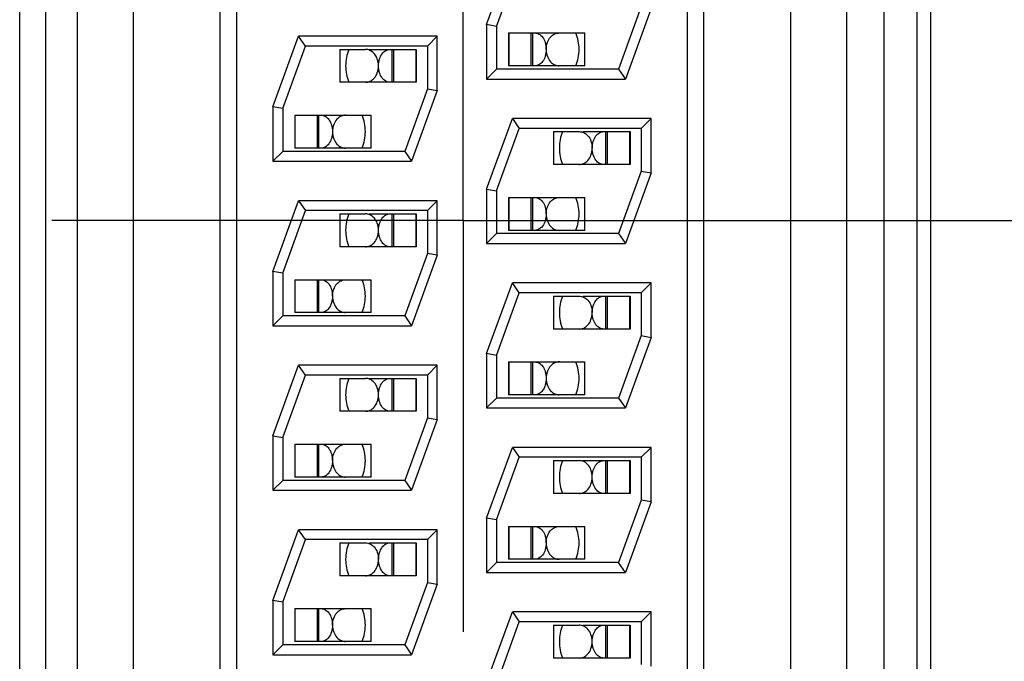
# Model space of a CAD drawing. Header units: inches. Extents: x 0 to 34, y 0 to 22.
# Tile 13 of 51: x 8.674 to 8.973, y 13.243 to 13.438. Entities that reach past the tile are written whole.
import ezdxf

# ---------------------------------------------------------------- set-up
doc = ezdxf.new("R2010")
doc.units = ezdxf.units.IN
doc.header["$LTSCALE"] = 1.87
doc.header["$MEASUREMENT"] = 0
doc.linetypes.add('CENTER', pattern=[0.6, 0.375, -0.075, 0.075, -0.075])
doc.layers.get('0').update_dxf_attribs({"linetype": 'CONTINUOUS'})
doc.layers.add('02___PRT_ALL_AXES', color=7, linetype='CONTINUOUS')

msp = doc.modelspace()

# ---------------------------------------------------------------- linework, layer by layer
at = {"color": 7, "linetype": 'CONTINUOUS'}
for p, q in [((8.8815846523, 13.6350436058), (8.8815846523, 13.1180436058)), ((8.9080846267, 13.1180436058), (8.9080846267, 13.6350436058)), ((8.9250844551, 13.1180436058), (8.9250844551, 13.6350436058)), ((8.8765846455, 13.6315436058), (8.8765846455, 13.1215436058)), ((8.9363803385, 13.6331510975), (8.9363803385, 13.1209463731)), ((8.9463803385, 13.6331510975), (8.9463803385, 13.1209463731)), ((8.6815529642, 13.152663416), (8.6815529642, 13.6014340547)), ((8.6910844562, 13.6034034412), (8.6910844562, 13.1496837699)), ((8.7080846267, 13.6034034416), (8.7080846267, 13.1496837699)), ((8.7345846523, 13.1496837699), (8.7345846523, 13.6034034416)), ((8.7395846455, 13.1508099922), (8.7395846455, 13.6022772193)), ((8.8155846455, 13.4365725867), (8.8233994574, 13.4580436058)), ((8.8185846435, 13.4360436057), (8.825500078, 13.455043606)), ((8.8625846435, 13.4420436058), (8.855669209, 13.4230436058)), ((8.8655846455, 13.4415146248), (8.8577698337, 13.4200436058)), ((8.8155846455, 13.4365725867), (8.8155846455, 13.4200436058)), ((8.8185846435, 13.4360436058), (8.8155846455, 13.4365725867)), ((8.8185846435, 13.4360436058), (8.8185846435, 13.4230436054)), ((8.8221976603, 13.4340436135), (8.8221976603, 13.4240436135)), ((8.8221976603, 13.4340436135), (8.8454568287, 13.4340436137)), ((8.8223929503, 13.4240436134), (8.8223929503, 13.4340436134)), ((8.8291564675, 13.4240436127), (8.8291564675, 13.4340436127)), ((8.829594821, 13.4240436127), (8.829594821, 13.4340436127)), ((8.8454568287, 13.4240436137), (8.8454568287, 13.4340436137)), ((8.7505846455, 13.4115725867), (8.7583994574, 13.4330436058)), ((8.8005846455, 13.4330436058), (8.7583994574, 13.4330436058)), ((8.7605000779, 13.4300436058), (8.7583994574, 13.4330436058)), ((8.8005846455, 13.4330436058), (8.7975846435, 13.4300436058)), ((8.8005846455, 13.4165146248), (8.8005846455, 13.4330436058)), ((8.7535846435, 13.4110436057), (8.760500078, 13.430043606)), ((8.7975846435, 13.4300436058), (8.7605000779, 13.4300436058)), ((8.7709384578, 13.4290436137), (8.7709384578, 13.4190436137)), ((8.7709384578, 13.4290436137), (8.7787056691, 13.4290436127)), ((8.7798580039, 13.4290436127), (8.7941976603, 13.4290436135)), ((8.7868006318, 13.4190436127), (8.7868006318, 13.4290436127)), ((8.7872389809, 13.4290436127), (8.7872389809, 13.4190436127)), ((8.794002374, 13.4290436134), (8.794002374, 13.4190436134)), ((8.7941976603, 13.4290436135), (8.7941976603, 13.4190436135)), ((8.7975846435, 13.4300436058), (8.7975846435, 13.4170436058)), ((8.8155846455, 13.4200436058), (8.8185846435, 13.4230436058)), ((8.855669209, 13.4230436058), (8.8185846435, 13.4230436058)), ((8.8454568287, 13.4240436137), (8.8221976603, 13.4240436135)), ((8.855669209, 13.4230436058), (8.8577698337, 13.4200436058)), ((8.7941976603, 13.4190436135), (8.7709384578, 13.4190436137)), ((8.8155846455, 13.4200436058), (8.8577698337, 13.4200436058)), ((8.7975846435, 13.4170436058), (8.790669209, 13.3980436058)), ((8.8005846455, 13.4165146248), (8.7927698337, 13.3950436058)), ((8.7975846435, 13.4170436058), (8.8005846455, 13.4165146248)), ((8.7505846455, 13.4115725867), (8.7505846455, 13.3950436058)), ((8.7535846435, 13.4110436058), (8.7505846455, 13.4115725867)), ((8.7535846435, 13.4110436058), (8.7535846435, 13.3980436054)), ((8.7571976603, 13.4090436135), (8.7804568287, 13.4090436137)), ((8.7571976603, 13.4090436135), (8.7571976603, 13.3990436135)), ((8.7573929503, 13.3990436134), (8.7573929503, 13.4090436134)), ((8.7641564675, 13.3990436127), (8.7641564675, 13.4090436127)), ((8.764594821, 13.3990436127), (8.764594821, 13.4090436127)), ((8.7804568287, 13.3990436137), (8.7804568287, 13.4090436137)), ((8.8155846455, 13.3865725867), (8.8233994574, 13.4080436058)), ((8.8655846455, 13.4080436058), (8.8233994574, 13.4080436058)), ((8.8233994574, 13.4080436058), (8.8255000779, 13.4050436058)), ((8.8655846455, 13.4080436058), (8.8625846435, 13.4050436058)), ((8.8655846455, 13.3915146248), (8.8655846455, 13.4080436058)), ((8.8185846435, 13.3860436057), (8.825500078, 13.405043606)), ((8.8625846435, 13.4050436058), (8.8255000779, 13.4050436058)), ((8.8359384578, 13.4040436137), (8.8359384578, 13.3940436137)), ((8.8359384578, 13.4040436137), (8.8437056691, 13.4040436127)), ((8.8448580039, 13.4040436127), (8.8591976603, 13.4040436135)), ((8.8518006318, 13.3940436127), (8.8518006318, 13.4040436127)), ((8.8522389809, 13.4040436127), (8.8522389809, 13.3940436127)), ((8.859002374, 13.4040436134), (8.859002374, 13.3940436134)), ((8.8591976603, 13.4040436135), (8.8591976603, 13.3940436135)), ((8.8625846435, 13.4050436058), (8.8625846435, 13.3920436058)), ((8.7505846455, 13.3950436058), (8.7535846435, 13.3980436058)), ((8.790669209, 13.3980436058), (8.7535846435, 13.3980436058)), ((8.7804568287, 13.3990436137), (8.7571976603, 13.3990436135)), ((8.790669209, 13.3980436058), (8.7927698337, 13.3950436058)), ((8.7505846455, 13.3950436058), (8.7927698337, 13.3950436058)), ((8.8591976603, 13.3940436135), (8.8359384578, 13.3940436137)), ((8.8625846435, 13.3920436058), (8.855669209, 13.3730436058)), ((8.8625846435, 13.3920436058), (8.8655846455, 13.3915146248)), ((8.8655846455, 13.3915146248), (8.8577698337, 13.3700436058)), ((8.8155846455, 13.3865725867), (8.8155846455, 13.3700436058)), ((8.8155846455, 13.3865725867), (8.8185846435, 13.3860436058)), ((8.8185846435, 13.3860436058), (8.8185846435, 13.3730436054)), ((8.7505846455, 13.3615725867), (8.7583994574, 13.3830436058)), ((8.8005846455, 13.3830436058), (8.7583994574, 13.3830436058)), ((8.7583994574, 13.3830436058), (8.7605000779, 13.3800436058)), ((8.8005846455, 13.3830436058), (8.7975846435, 13.3800436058)), ((8.8005846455, 13.3665146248), (8.8005846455, 13.3830436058)), ((8.8221976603, 13.3840436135), (8.8454568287, 13.3840436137)), ((8.8221976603, 13.3840436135), (8.8221976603, 13.3740436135)), ((8.8223929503, 13.3740436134), (8.8223929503, 13.3840436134)), ((8.8291564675, 13.3740436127), (8.8291564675, 13.3840436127)), ((8.829594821, 13.3740436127), (8.829594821, 13.3840436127)), ((8.8454568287, 13.3740436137), (8.8454568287, 13.3840436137)), ((8.7535846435, 13.3610436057), (8.760500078, 13.380043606)), ((8.7975846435, 13.3800436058), (8.7605000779, 13.3800436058)), ((8.7975846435, 13.3800436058), (8.7975846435, 13.3670436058)), ((8.7709384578, 13.3790436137), (8.7709384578, 13.3690436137)), ((8.7709384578, 13.3790436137), (8.7787056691, 13.3790436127)), ((8.7798580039, 13.3790436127), (8.7941976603, 13.3790436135)), ((8.7868006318, 13.3690436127), (8.7868006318, 13.3790436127)), ((8.7872389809, 13.3790436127), (8.7872389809, 13.3690436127)), ((8.794002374, 13.3790436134), (8.794002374, 13.3690436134)), ((8.7941976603, 13.3790436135), (8.7941976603, 13.3690436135)), ((8.8454568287, 13.3740436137), (8.8221976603, 13.3740436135)), ((8.8155846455, 13.3700436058), (8.8185846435, 13.3730436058)), ((8.855669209, 13.3730436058), (8.8185846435, 13.3730436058)), ((8.855669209, 13.3730436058), (8.8577698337, 13.3700436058)), ((8.7941976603, 13.3690436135), (8.7709384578, 13.3690436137)), ((8.8155846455, 13.3700436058), (8.8577698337, 13.3700436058)), ((8.7975846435, 13.3670436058), (8.790669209, 13.3480436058)), ((8.8005846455, 13.3665146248), (8.7927698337, 13.3450436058)), ((8.8005846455, 13.3665146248), (8.7975846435, 13.3670436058)), ((8.7505846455, 13.3615725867), (8.7505846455, 13.3450436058)), ((8.7535846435, 13.3610436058), (8.7505846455, 13.3615725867)), ((8.7535846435, 13.3610436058), (8.7535846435, 13.3480436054)), ((8.7571976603, 13.3590436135), (8.7571976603, 13.3490436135)), ((8.7571976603, 13.3590436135), (8.7804568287, 13.3590436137)), ((8.7573929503, 13.3490436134), (8.7573929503, 13.3590436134)), ((8.7641564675, 13.3490436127), (8.7641564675, 13.3590436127)), ((8.764594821, 13.3490436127), (8.764594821, 13.3590436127)), ((8.7804568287, 13.3490436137), (8.7804568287, 13.3590436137)), ((8.8155846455, 13.3365725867), (8.8233994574, 13.3580436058)), ((8.8655846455, 13.3580436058), (8.8233994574, 13.3580436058)), ((8.8255000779, 13.3550436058), (8.8233994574, 13.3580436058)), ((8.8655846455, 13.3580436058), (8.8625846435, 13.3550436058)), ((8.8655846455, 13.3415146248), (8.8655846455, 13.3580436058)), ((8.8185846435, 13.3360436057), (8.825500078, 13.355043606)), ((8.8625846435, 13.3550436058), (8.8255000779, 13.3550436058)), ((8.8359384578, 13.3540436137), (8.8359384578, 13.3440436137)), ((8.8359384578, 13.3540436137), (8.8437056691, 13.3540436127)), ((8.8448580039, 13.3540436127), (8.8591976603, 13.3540436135)), ((8.8518006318, 13.3440436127), (8.8518006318, 13.3540436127)), ((8.8522389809, 13.3540436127), (8.8522389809, 13.3440436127)), ((8.859002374, 13.3540436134), (8.859002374, 13.3440436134)), ((8.8591976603, 13.3540436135), (8.8591976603, 13.3440436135)), ((8.8625846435, 13.3550436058), (8.8625846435, 13.3420436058)), ((8.7505846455, 13.3450436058), (8.7535846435, 13.3480436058)), ((8.790669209, 13.3480436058), (8.7535846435, 13.3480436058)), ((8.7804568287, 13.3490436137), (8.7571976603, 13.3490436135)), ((8.790669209, 13.3480436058), (8.7927698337, 13.3450436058)), ((8.7505846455, 13.3450436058), (8.7927698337, 13.3450436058)), ((8.8591976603, 13.3440436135), (8.8359384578, 13.3440436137)), ((8.8625846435, 13.3420436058), (8.855669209, 13.3230436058)), ((8.8655846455, 13.3415146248), (8.8577698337, 13.3200436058)), ((8.8625846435, 13.3420436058), (8.8655846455, 13.3415146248)), ((8.8155846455, 13.3365725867), (8.8155846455, 13.3200436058)), ((8.8185846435, 13.3360436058), (8.8155846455, 13.3365725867)), ((8.8185846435, 13.3360436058), (8.8185846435, 13.3230436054)), ((8.7505846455, 13.3115725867), (8.7583994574, 13.3330436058)), ((8.8005846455, 13.3330436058), (8.7583994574, 13.3330436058)), ((8.7605000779, 13.3300436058), (8.7583994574, 13.3330436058)), ((8.8005846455, 13.3330436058), (8.7975846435, 13.3300436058)), ((8.8005846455, 13.3165146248), (8.8005846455, 13.3330436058)), ((8.8221976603, 13.3340436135), (8.8221976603, 13.3240436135)), ((8.8221976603, 13.3340436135), (8.8454568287, 13.3340436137)), ((8.8223929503, 13.3240436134), (8.8223929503, 13.3340436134)), ((8.8291564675, 13.3240436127), (8.8291564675, 13.3340436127)), ((8.829594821, 13.3240436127), (8.829594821, 13.3340436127)), ((8.8454568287, 13.3240436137), (8.8454568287, 13.3340436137)), ((8.7535846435, 13.3110436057), (8.760500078, 13.330043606)), ((8.7975846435, 13.3300436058), (8.7605000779, 13.3300436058)), ((8.7709384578, 13.3290436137), (8.7709384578, 13.3190436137)), ((8.7709384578, 13.3290436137), (8.7787056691, 13.3290436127)), ((8.7798580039, 13.3290436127), (8.7941976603, 13.3290436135)), ((8.7868006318, 13.3190436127), (8.7868006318, 13.3290436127)), ((8.7872389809, 13.3290436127), (8.7872389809, 13.3190436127)), ((8.794002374, 13.3290436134), (8.794002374, 13.3190436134)), ((8.7941976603, 13.3290436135), (8.7941976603, 13.3190436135)), ((8.7975846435, 13.3300436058), (8.7975846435, 13.3170436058)), ((8.8155846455, 13.3200436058), (8.8185846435, 13.3230436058)), ((8.855669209, 13.3230436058), (8.8185846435, 13.3230436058)), ((8.8454568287, 13.3240436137), (8.8221976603, 13.3240436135)), ((8.855669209, 13.3230436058), (8.8577698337, 13.3200436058)), ((8.8155846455, 13.3200436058), (8.8577698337, 13.3200436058)), ((8.7941976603, 13.3190436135), (8.7709384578, 13.3190436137)), ((8.7975846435, 13.3170436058), (8.790669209, 13.2980436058)), ((8.7975846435, 13.3170436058), (8.8005846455, 13.3165146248)), ((8.8005846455, 13.3165146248), (8.7927698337, 13.2950436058)), ((8.7505846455, 13.3115725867), (8.7505846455, 13.2950436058)), ((8.7505846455, 13.3115725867), (8.7535846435, 13.3110436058)), ((8.7535846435, 13.3110436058), (8.7535846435, 13.2980436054)), ((8.7571976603, 13.3090436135), (8.7571976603, 13.2990436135)), ((8.7571976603, 13.3090436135), (8.7804568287, 13.3090436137)), ((8.7573929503, 13.2990436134), (8.7573929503, 13.3090436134)), ((8.7641564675, 13.2990436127), (8.7641564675, 13.3090436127)), ((8.764594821, 13.2990436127), (8.764594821, 13.3090436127)), ((8.7804568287, 13.2990436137), (8.7804568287, 13.3090436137)), ((8.8155846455, 13.2865725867), (8.8233994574, 13.3080436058)), ((8.8655846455, 13.3080436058), (8.8233994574, 13.3080436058)), ((8.8233994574, 13.3080436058), (8.8255000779, 13.3050436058)), ((8.8655846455, 13.3080436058), (8.8625846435, 13.3050436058)), ((8.8655846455, 13.2915146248), (8.8655846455, 13.3080436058)), ((8.8185846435, 13.2860436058), (8.8255000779, 13.3050436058)), ((8.8625846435, 13.3050436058), (8.8255000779, 13.3050436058)), ((8.8625846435, 13.3050436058), (8.8625846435, 13.2920436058)), ((8.8359384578, 13.3040436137), (8.8359384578, 13.2940436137)), ((8.8359384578, 13.3040436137), (8.8437056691, 13.3040436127)), ((8.8448580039, 13.3040436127), (8.8591976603, 13.3040436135)), ((8.8518006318, 13.2940436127), (8.8518006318, 13.3040436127)), ((8.8522389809, 13.3040436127), (8.8522389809, 13.2940436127)), ((8.859002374, 13.3040436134), (8.859002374, 13.2940436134)), ((8.8591976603, 13.3040436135), (8.8591976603, 13.2940436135)), ((8.7804568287, 13.2990436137), (8.7571976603, 13.2990436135)), ((8.7505846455, 13.2950436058), (8.7535846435, 13.2980436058)), ((8.790669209, 13.2980436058), (8.7535846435, 13.2980436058)), ((8.790669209, 13.2980436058), (8.7927698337, 13.2950436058)), ((8.7505846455, 13.2950436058), (8.7927698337, 13.2950436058)), ((8.8591976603, 13.2940436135), (8.8359384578, 13.2940436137)), ((8.8625846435, 13.2920436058), (8.855669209, 13.2730436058)), ((8.8655846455, 13.2915146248), (8.8577698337, 13.2700436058)), ((8.8655846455, 13.2915146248), (8.8625846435, 13.2920436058)), ((8.8155846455, 13.2865725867), (8.8155846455, 13.2700436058)), ((8.8185846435, 13.2860436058), (8.8155846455, 13.2865725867)), ((8.8185846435, 13.2860436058), (8.8185846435, 13.2730436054)), ((8.8221976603, 13.2840436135), (8.8454568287, 13.2840436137)), ((8.8221976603, 13.2840436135), (8.8221976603, 13.2740436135)), ((8.8223929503, 13.2740436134), (8.8223929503, 13.2840436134)), ((8.8291564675, 13.2740436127), (8.8291564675, 13.2840436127)), ((8.829594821, 13.2740436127), (8.829594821, 13.2840436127)), ((8.8454568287, 13.2740436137), (8.8454568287, 13.2840436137)), ((8.7505846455, 13.2615725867), (8.7583994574, 13.2830436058)), ((8.8005846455, 13.2830436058), (8.7583994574, 13.2830436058)), ((8.7605000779, 13.2800436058), (8.7583994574, 13.2830436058)), ((8.8005846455, 13.2830436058), (8.7975846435, 13.2800436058)), ((8.8005846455, 13.2665146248), (8.8005846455, 13.2830436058)), ((8.7535846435, 13.2610436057), (8.760500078, 13.280043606)), ((8.7975846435, 13.2800436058), (8.7605000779, 13.2800436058)), ((8.7709384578, 13.2790436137), (8.7709384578, 13.2690436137)), ((8.7709384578, 13.2790436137), (8.7787056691, 13.2790436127)), ((8.7798580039, 13.2790436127), (8.7941976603, 13.2790436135)), ((8.7868006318, 13.2690436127), (8.7868006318, 13.2790436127)), ((8.7872389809, 13.2790436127), (8.7872389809, 13.2690436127)), ((8.794002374, 13.2790436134), (8.794002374, 13.2690436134)), ((8.7941976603, 13.2790436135), (8.7941976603, 13.2690436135)), ((8.7975846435, 13.2800436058), (8.7975846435, 13.2670436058)), ((8.8155846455, 13.2700436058), (8.8185846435, 13.2730436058)), ((8.855669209, 13.2730436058), (8.8185846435, 13.2730436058)), ((8.8454568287, 13.2740436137), (8.8221976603, 13.2740436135)), ((8.8577698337, 13.2700436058), (8.855669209, 13.2730436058)), ((8.7941976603, 13.2690436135), (8.7709384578, 13.2690436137)), ((8.8155846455, 13.2700436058), (8.8577698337, 13.2700436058)), ((8.7975846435, 13.2670436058), (8.790669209, 13.2480436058)), ((8.8005846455, 13.2665146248), (8.7927698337, 13.2450436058)), ((8.7975846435, 13.2670436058), (8.8005846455, 13.2665146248)), ((8.7505846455, 13.2615725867), (8.7505846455, 13.2450436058)), ((8.7535846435, 13.2610436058), (8.7505846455, 13.2615725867)), ((8.7535846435, 13.2610436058), (8.7535846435, 13.2480436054)), ((8.7571976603, 13.2590436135), (8.7804568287, 13.2590436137)), ((8.7571976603, 13.2590436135), (8.7571976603, 13.2490436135)), ((8.7573929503, 13.2490436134), (8.7573929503, 13.2590436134)), ((8.7641564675, 13.2490436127), (8.7641564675, 13.2590436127)), ((8.764594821, 13.2490436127), (8.764594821, 13.2590436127)), ((8.7804568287, 13.2490436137), (8.7804568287, 13.2590436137)), ((8.8155846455, 13.2365725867), (8.8233994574, 13.2580436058)), ((8.8655846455, 13.2580436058), (8.8233994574, 13.2580436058)), ((8.8233994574, 13.2580436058), (8.8255000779, 13.2550436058)), ((8.8655846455, 13.2580436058), (8.8625846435, 13.2550436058)), ((8.8655846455, 13.2415146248), (8.8655846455, 13.2580436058)), ((8.8185846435, 13.2360436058), (8.8255000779, 13.2550436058)), ((8.8625846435, 13.2550436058), (8.8255000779, 13.2550436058)), ((8.8359384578, 13.2540436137), (8.8359384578, 13.2440436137)), ((8.8359384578, 13.2540436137), (8.8437056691, 13.2540436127)), ((8.8448580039, 13.2540436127), (8.8591976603, 13.2540436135)), ((8.8518006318, 13.2440436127), (8.8518006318, 13.2540436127)), ((8.8522389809, 13.2540436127), (8.8522389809, 13.2440436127)), ((8.859002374, 13.2540436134), (8.859002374, 13.2440436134)), ((8.8591976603, 13.2540436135), (8.8591976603, 13.2440436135)), ((8.8625846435, 13.2550436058), (8.8625846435, 13.2420436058)), ((8.7505846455, 13.2450436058), (8.7535846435, 13.2480436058)), ((8.790669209, 13.2480436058), (8.7535846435, 13.2480436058)), ((8.7804568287, 13.2490436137), (8.7571976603, 13.2490436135)), ((8.790669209, 13.2480436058), (8.7927698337, 13.2450436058)), ((8.7505846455, 13.2450436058), (8.7927698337, 13.2450436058)), ((8.8591976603, 13.2440436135), (8.8359384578, 13.2440436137))]:
    msp.add_line(p, q, dxfattribs=at)
for centre, start, end in [((8.8306977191, 13.4290440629), 0.0283515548, 22.6177883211), ((8.7856977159, 13.4240431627), 157.3780583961, 179.97081551), ((8.8306977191, 13.4290440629), 337.3780583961, 359.9708453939), ((8.7856977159, 13.4240431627), 180.0283448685, 202.6177883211), ((8.7656977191, 13.4040440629), 0.028351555, 22.6177883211), ((8.7656977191, 13.4040440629), 337.3780583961, 359.9708453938), ((8.8506977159, 13.3990431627), 157.3780583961, 179.97081551), ((8.8506977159, 13.3990431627), 180.0283448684, 202.6177883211), ((8.8306977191, 13.3790440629), 0.0283515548, 22.6177883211), ((8.7856977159, 13.3740431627), 157.3780583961, 179.97081551), ((8.8306977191, 13.3790440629), 337.3780583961, 359.9708453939), ((8.7856977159, 13.3740431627), 180.0283448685, 202.6177883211), ((8.7656977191, 13.3540440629), 0.028351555, 22.6177883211), ((8.7656977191, 13.3540440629), 337.3780583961, 359.9708453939), ((8.8506977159, 13.3490431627), 157.3780583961, 179.97081551), ((8.8506977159, 13.3490431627), 180.0283448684, 202.6177883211), ((8.8306977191, 13.3290440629), 0.0283515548, 22.6177883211), ((8.7856977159, 13.3240431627), 157.3780583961, 179.97081551), ((8.8306977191, 13.3290440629), 337.3780583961, 359.9708453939), ((8.7856977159, 13.3240431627), 180.0283448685, 202.6177883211), ((8.7656977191, 13.3040440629), 0.028351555, 22.6177883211), ((8.7656977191, 13.3040440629), 337.3780583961, 359.9708453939), ((8.8506977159, 13.2990431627), 157.3780583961, 179.9708155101), ((8.8506977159, 13.2990431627), 180.0283448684, 202.6177883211), ((8.8306977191, 13.2790440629), 0.0283515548, 22.6177883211), ((8.7856977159, 13.2740431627), 157.3780583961, 179.97081551), ((8.8306977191, 13.2790440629), 337.3780583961, 359.9708453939), ((8.7856977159, 13.2740431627), 180.0283448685, 202.6177883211), ((8.7656977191, 13.2540440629), 0.028351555, 22.6177883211), ((8.7656977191, 13.2540440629), 337.3780583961, 359.9708453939), ((8.8506977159, 13.2490431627), 157.3780583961, 179.97081551), ((8.8506977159, 13.2490431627), 180.0283448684, 202.6177883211)]:
    msp.add_arc(centre, 0.013, start, end, dxfattribs=at)
for points, knots in [([(8.8302719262, 13.4340436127), (8.8306894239, 13.4340436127), (8.8316054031, 13.4337818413), (8.8327271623, 13.43270909), (8.8335124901, 13.4310615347), (8.8336960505, 13.429746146), (8.8336977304, 13.4290436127)], [0, 0, 0, 0, 0.1887851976, 0.409632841, 0.6823257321, 1, 1, 1, 1]), ([(8.8336956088, 13.4290610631), (8.8336961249, 13.4297838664), (8.8339317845, 13.4311411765), (8.8348771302, 13.4328022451), (8.8362004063, 13.4338213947), (8.8372140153, 13.4340436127), (8.8376902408, 13.4340436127)], [0, 0, 0, 0, 0.3080874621, 0.5734175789, 0.7970138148, 1, 1, 1, 1]), ([(8.7826998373, 13.4240604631), (8.7826994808, 13.4247833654), (8.7824640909, 13.4261408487), (8.7815188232, 13.427802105), (8.780195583, 13.4288213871), (8.7791819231, 13.4290436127), (8.7787056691, 13.4290436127)], [0, 0, 0, 0, 0.3081112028, 0.5734258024, 0.7970138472, 1, 1, 1, 1]), ([(8.7826977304, 13.4240436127), (8.7826993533, 13.4247464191), (8.7828829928, 13.426061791), (8.7836685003, 13.4277090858), (8.7847899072, 13.4287817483), (8.7857059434, 13.4290436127), (8.7861235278, 13.4290436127)], [0, 0, 0, 0, 0.3177991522, 0.5903423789, 0.8111747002, 1, 1, 1, 1]), ([(8.8336977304, 13.4290436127), (8.8336961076, 13.4283408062), (8.8335124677, 13.4270254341), (8.8327269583, 13.4253781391), (8.8316055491, 13.4243054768), (8.8306895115, 13.4240436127), (8.8302719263, 13.4240436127)], [0, 0, 0, 0, 0.3177989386, 0.5903420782, 0.8111744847, 1, 1, 1, 1]), ([(8.8336956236, 13.4290267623), (8.83369598, 13.42830386), (8.8339313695, 13.426946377), (8.8348766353, 13.4252851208), (8.8361998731, 13.4242658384), (8.8372135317, 13.4240436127), (8.8376897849, 13.4240436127)], [0, 0, 0, 0, 0.308111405, 0.5734260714, 0.7970140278, 1, 1, 1, 1]), ([(8.7787052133, 13.4190436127), (8.7791814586, 13.4190436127), (8.7801951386, 13.4192658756), (8.7815185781, 13.4202851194), (8.7824636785, 13.4219463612), (8.7826993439, 13.4233035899), (8.7826998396, 13.4240262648)], [0, 0, 0, 0, 0.2029916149, 0.4266114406, 0.6919718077, 1, 1, 1, 1]), ([(8.7861235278, 13.4190436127), (8.785706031, 13.4190436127), (8.7847900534, 13.4193053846), (8.7836682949, 13.4203781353), (8.7828829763, 13.4220256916), (8.7826994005, 13.4233410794), (8.7826977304, 13.4240436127)], [0, 0, 0, 0, 0.1887849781, 0.4096325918, 0.6823254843, 1, 1, 1, 1]), ([(8.7652719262, 13.4090436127), (8.7656894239, 13.4090436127), (8.7666054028, 13.4087818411), (8.7677271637, 13.4077090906), (8.7685124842, 13.4060615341), (8.7686960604, 13.404746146), (8.7686977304, 13.4040436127)], [0, 0, 0, 0, 0.1887851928, 0.4096328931, 0.6823256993, 1, 1, 1, 1]), ([(8.7726902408, 13.4090436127), (8.7722139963, 13.4090436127), (8.7712003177, 13.4088213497), (8.7698768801, 13.4078021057), (8.7689317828, 13.4061408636), (8.7686961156, 13.4047836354), (8.7686956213, 13.4040609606)], [0, 0, 0, 0, 0.2029914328, 0.4266111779, 0.6919716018, 1, 1, 1, 1]), ([(8.7686977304, 13.4040436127), (8.7686961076, 13.4033408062), (8.7685124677, 13.4020254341), (8.7677269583, 13.4003781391), (8.7666055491, 13.3993054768), (8.7656895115, 13.3990436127), (8.7652719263, 13.3990436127)], [0, 0, 0, 0, 0.3177989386, 0.5903420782, 0.8111744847, 1, 1, 1, 1]), ([(8.7686956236, 13.4040267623), (8.76869598, 13.40330386), (8.7689313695, 13.401946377), (8.7698766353, 13.4002851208), (8.7711998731, 13.3992658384), (8.7722135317, 13.3990436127), (8.7726897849, 13.3990436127)], [0, 0, 0, 0, 0.308111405, 0.5734260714, 0.7970140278, 1, 1, 1, 1]), ([(8.8437056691, 13.4040436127), (8.8441819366, 13.4040436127), (8.845195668, 13.4038213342), (8.846519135, 13.4028019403), (8.8474640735, 13.4011404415), (8.8476994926, 13.3997830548), (8.8476998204, 13.3990603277)], [0, 0, 0, 0, 0.2029884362, 0.4266045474, 0.6919687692, 1, 1, 1, 1]), ([(8.8476977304, 13.3990436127), (8.8476993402, 13.3997464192), (8.8478830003, 13.4010617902), (8.8486684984, 13.4027090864), (8.8497899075, 13.403781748), (8.8507059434, 13.4040436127), (8.8511235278, 13.4040436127)], [0, 0, 0, 0, 0.3177991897, 0.5903423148, 0.8111747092, 1, 1, 1, 1]), ([(8.8437052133, 13.3940436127), (8.8441814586, 13.3940436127), (8.8451951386, 13.3942658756), (8.8465185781, 13.3952851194), (8.8474636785, 13.3969463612), (8.8476993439, 13.3983035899), (8.8476998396, 13.3990262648)], [0, 0, 0, 0, 0.2029916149, 0.4266114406, 0.6919718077, 1, 1, 1, 1]), ([(8.8511235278, 13.3940436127), (8.850706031, 13.3940436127), (8.8497900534, 13.3943053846), (8.8486682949, 13.3953781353), (8.8478829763, 13.3970256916), (8.8476994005, 13.3983410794), (8.8476977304, 13.3990436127)], [0, 0, 0, 0, 0.1887849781, 0.4096325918, 0.6823254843, 1, 1, 1, 1]), ([(8.8302719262, 13.3840436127), (8.8306894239, 13.3840436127), (8.8316054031, 13.3837818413), (8.8327271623, 13.38270909), (8.8335124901, 13.3810615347), (8.8336960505, 13.379746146), (8.8336977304, 13.3790436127)], [0, 0, 0, 0, 0.1887851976, 0.409632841, 0.6823257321, 1, 1, 1, 1]), ([(8.8336956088, 13.3790610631), (8.8336961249, 13.3797838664), (8.8339317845, 13.3811411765), (8.8348771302, 13.3828022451), (8.8362004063, 13.3838213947), (8.8372140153, 13.3840436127), (8.8376902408, 13.3840436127)], [0, 0, 0, 0, 0.3080874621, 0.5734175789, 0.7970138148, 1, 1, 1, 1]), ([(8.7826998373, 13.3740604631), (8.7826994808, 13.3747833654), (8.7824640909, 13.3761408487), (8.7815188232, 13.377802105), (8.780195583, 13.3788213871), (8.7791819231, 13.3790436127), (8.7787056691, 13.3790436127)], [0, 0, 0, 0, 0.3081112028, 0.5734258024, 0.7970138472, 1, 1, 1, 1]), ([(8.7826977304, 13.3740436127), (8.7826993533, 13.3747464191), (8.7828829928, 13.376061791), (8.7836685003, 13.3777090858), (8.7847899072, 13.3787817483), (8.7857059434, 13.3790436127), (8.7861235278, 13.3790436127)], [0, 0, 0, 0, 0.3177991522, 0.5903423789, 0.8111747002, 1, 1, 1, 1]), ([(8.8336977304, 13.3790436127), (8.8336961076, 13.3783408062), (8.8335124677, 13.3770254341), (8.8327269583, 13.3753781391), (8.8316055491, 13.3743054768), (8.8306895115, 13.3740436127), (8.8302719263, 13.3740436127)], [0, 0, 0, 0, 0.3177989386, 0.5903420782, 0.8111744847, 1, 1, 1, 1]), ([(8.8336956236, 13.3790267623), (8.83369598, 13.37830386), (8.8339313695, 13.376946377), (8.8348766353, 13.3752851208), (8.8361998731, 13.3742658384), (8.8372135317, 13.3740436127), (8.8376897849, 13.3740436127)], [0, 0, 0, 0, 0.308111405, 0.5734260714, 0.7970140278, 1, 1, 1, 1]), ([(8.7787052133, 13.3690436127), (8.7791814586, 13.3690436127), (8.7801951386, 13.3692658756), (8.7815185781, 13.3702851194), (8.7824636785, 13.3719463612), (8.7826993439, 13.3733035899), (8.7826998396, 13.3740262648)], [0, 0, 0, 0, 0.2029916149, 0.4266114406, 0.6919718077, 1, 1, 1, 1]), ([(8.7861235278, 13.3690436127), (8.785706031, 13.3690436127), (8.7847900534, 13.3693053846), (8.7836682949, 13.3703781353), (8.7828829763, 13.3720256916), (8.7826994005, 13.3733410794), (8.7826977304, 13.3740436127)], [0, 0, 0, 0, 0.1887849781, 0.4096325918, 0.6823254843, 1, 1, 1, 1]), ([(8.7652719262, 13.3590436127), (8.7656894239, 13.3590436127), (8.7666054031, 13.3587818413), (8.7677271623, 13.35770909), (8.7685124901, 13.3560615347), (8.7686960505, 13.354746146), (8.7686977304, 13.3540436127)], [0, 0, 0, 0, 0.1887851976, 0.409632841, 0.6823257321, 1, 1, 1, 1]), ([(8.7686956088, 13.3540610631), (8.7686961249, 13.3547838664), (8.7689317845, 13.3561411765), (8.7698771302, 13.3578022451), (8.7712004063, 13.3588213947), (8.7722140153, 13.3590436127), (8.7726902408, 13.3590436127)], [0, 0, 0, 0, 0.3080874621, 0.5734175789, 0.7970138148, 1, 1, 1, 1]), ([(8.7686977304, 13.3540436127), (8.7686961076, 13.3533408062), (8.7685124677, 13.3520254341), (8.7677269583, 13.3503781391), (8.7666055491, 13.3493054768), (8.7656895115, 13.3490436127), (8.7652719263, 13.3490436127)], [0, 0, 0, 0, 0.3177989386, 0.5903420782, 0.8111744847, 1, 1, 1, 1]), ([(8.7686956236, 13.3540267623), (8.76869598, 13.35330386), (8.7689313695, 13.351946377), (8.7698766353, 13.3502851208), (8.7711998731, 13.3492658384), (8.7722135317, 13.3490436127), (8.7726897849, 13.3490436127)], [0, 0, 0, 0, 0.308111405, 0.5734260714, 0.7970140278, 1, 1, 1, 1]), ([(8.8437056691, 13.3540436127), (8.8441819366, 13.3540436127), (8.845195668, 13.3538213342), (8.846519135, 13.3528019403), (8.8474640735, 13.3511404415), (8.8476994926, 13.3497830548), (8.8476998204, 13.3490603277)], [0, 0, 0, 0, 0.2029884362, 0.4266045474, 0.6919687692, 1, 1, 1, 1]), ([(8.8476977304, 13.3490436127), (8.8476993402, 13.3497464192), (8.8478830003, 13.3510617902), (8.8486684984, 13.3527090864), (8.8497899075, 13.353781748), (8.8507059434, 13.3540436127), (8.8511235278, 13.3540436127)], [0, 0, 0, 0, 0.3177991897, 0.5903423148, 0.8111747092, 1, 1, 1, 1]), ([(8.8437052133, 13.3440436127), (8.8441814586, 13.3440436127), (8.8451951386, 13.3442658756), (8.8465185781, 13.3452851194), (8.8474636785, 13.3469463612), (8.8476993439, 13.3483035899), (8.8476998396, 13.3490262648)], [0, 0, 0, 0, 0.2029916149, 0.4266114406, 0.6919718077, 1, 1, 1, 1]), ([(8.8511235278, 13.3440436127), (8.850706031, 13.3440436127), (8.8497900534, 13.3443053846), (8.8486682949, 13.3453781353), (8.8478829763, 13.3470256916), (8.8476994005, 13.3483410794), (8.8476977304, 13.3490436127)], [0, 0, 0, 0, 0.1887849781, 0.4096325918, 0.6823254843, 1, 1, 1, 1]), ([(8.8302719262, 13.3340436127), (8.8306894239, 13.3340436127), (8.8316054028, 13.3337818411), (8.8327271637, 13.3327090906), (8.8335124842, 13.3310615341), (8.8336960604, 13.329746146), (8.8336977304, 13.3290436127)], [0, 0, 0, 0, 0.1887851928, 0.4096328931, 0.6823256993, 1, 1, 1, 1]), ([(8.8376902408, 13.3340436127), (8.8372139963, 13.3340436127), (8.8362003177, 13.3338213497), (8.8348768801, 13.3328021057), (8.8339317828, 13.3311408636), (8.8336961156, 13.3297836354), (8.8336956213, 13.3290609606)], [0, 0, 0, 0, 0.2029914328, 0.4266111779, 0.6919716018, 1, 1, 1, 1]), ([(8.7826998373, 13.3240604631), (8.7826994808, 13.3247833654), (8.7824640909, 13.3261408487), (8.7815188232, 13.327802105), (8.780195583, 13.3288213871), (8.7791819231, 13.3290436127), (8.7787056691, 13.3290436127)], [0, 0, 0, 0, 0.3081112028, 0.5734258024, 0.7970138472, 1, 1, 1, 1]), ([(8.7826977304, 13.3240436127), (8.7826993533, 13.3247464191), (8.7828829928, 13.326061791), (8.7836685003, 13.3277090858), (8.7847899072, 13.3287817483), (8.7857059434, 13.3290436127), (8.7861235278, 13.3290436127)], [0, 0, 0, 0, 0.3177991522, 0.5903423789, 0.8111747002, 1, 1, 1, 1]), ([(8.8336977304, 13.3290436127), (8.8336961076, 13.3283408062), (8.8335124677, 13.3270254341), (8.8327269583, 13.3253781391), (8.8316055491, 13.3243054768), (8.8306895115, 13.3240436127), (8.8302719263, 13.3240436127)], [0, 0, 0, 0, 0.3177989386, 0.5903420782, 0.8111744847, 1, 1, 1, 1]), ([(8.8336956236, 13.3290267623), (8.83369598, 13.32830386), (8.8339313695, 13.326946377), (8.8348766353, 13.3252851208), (8.8361998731, 13.3242658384), (8.8372135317, 13.3240436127), (8.8376897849, 13.3240436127)], [0, 0, 0, 0, 0.308111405, 0.5734260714, 0.7970140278, 1, 1, 1, 1]), ([(8.7787052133, 13.3190436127), (8.7791814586, 13.3190436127), (8.7801951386, 13.3192658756), (8.7815185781, 13.3202851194), (8.7824636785, 13.3219463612), (8.7826993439, 13.3233035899), (8.7826998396, 13.3240262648)], [0, 0, 0, 0, 0.2029916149, 0.4266114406, 0.6919718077, 1, 1, 1, 1]), ([(8.7861235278, 13.3190436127), (8.785706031, 13.3190436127), (8.7847900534, 13.3193053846), (8.7836682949, 13.3203781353), (8.7828829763, 13.3220256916), (8.7826994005, 13.3233410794), (8.7826977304, 13.3240436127)], [0, 0, 0, 0, 0.1887849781, 0.4096325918, 0.6823254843, 1, 1, 1, 1]), ([(8.7652719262, 13.3090436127), (8.7656894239, 13.3090436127), (8.7666054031, 13.3087818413), (8.7677271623, 13.30770909), (8.7685124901, 13.3060615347), (8.7686960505, 13.304746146), (8.7686977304, 13.3040436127)], [0, 0, 0, 0, 0.1887851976, 0.409632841, 0.6823257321, 1, 1, 1, 1]), ([(8.7686956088, 13.3040610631), (8.7686961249, 13.3047838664), (8.7689317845, 13.3061411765), (8.7698771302, 13.3078022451), (8.7712004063, 13.3088213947), (8.7722140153, 13.3090436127), (8.7726902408, 13.3090436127)], [0, 0, 0, 0, 0.3080874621, 0.5734175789, 0.7970138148, 1, 1, 1, 1]), ([(8.7686977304, 13.3040436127), (8.7686961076, 13.3033408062), (8.7685124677, 13.3020254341), (8.7677269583, 13.3003781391), (8.7666055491, 13.2993054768), (8.7656895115, 13.2990436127), (8.7652719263, 13.2990436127)], [0, 0, 0, 0, 0.3177989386, 0.5903420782, 0.8111744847, 1, 1, 1, 1]), ([(8.7686956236, 13.3040267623), (8.76869598, 13.30330386), (8.7689313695, 13.301946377), (8.7698766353, 13.3002851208), (8.7711998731, 13.2992658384), (8.7722135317, 13.2990436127), (8.7726897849, 13.2990436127)], [0, 0, 0, 0, 0.308111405, 0.5734260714, 0.7970140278, 1, 1, 1, 1]), ([(8.8476998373, 13.2990604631), (8.8476994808, 13.2997833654), (8.8474640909, 13.3011408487), (8.8465188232, 13.302802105), (8.845195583, 13.3038213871), (8.8441819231, 13.3040436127), (8.8437056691, 13.3040436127)], [0, 0, 0, 0, 0.3081112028, 0.5734258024, 0.7970138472, 1, 1, 1, 1]), ([(8.8476977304, 13.2990436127), (8.8476993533, 13.2997464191), (8.8478829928, 13.301061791), (8.8486685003, 13.3027090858), (8.8497899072, 13.3037817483), (8.8507059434, 13.3040436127), (8.8511235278, 13.3040436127)], [0, 0, 0, 0, 0.3177991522, 0.5903423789, 0.8111747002, 1, 1, 1, 1]), ([(8.8437052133, 13.2940436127), (8.8441814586, 13.2940436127), (8.8451951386, 13.2942658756), (8.8465185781, 13.2952851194), (8.8474636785, 13.2969463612), (8.8476993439, 13.2983035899), (8.8476998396, 13.2990262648)], [0, 0, 0, 0, 0.2029916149, 0.4266114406, 0.6919718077, 1, 1, 1, 1]), ([(8.8511235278, 13.2940436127), (8.850706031, 13.2940436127), (8.8497900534, 13.2943053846), (8.8486682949, 13.2953781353), (8.8478829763, 13.2970256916), (8.8476994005, 13.2983410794), (8.8476977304, 13.2990436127)], [0, 0, 0, 0, 0.1887849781, 0.4096325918, 0.6823254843, 1, 1, 1, 1]), ([(8.8302719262, 13.2840436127), (8.8306894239, 13.2840436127), (8.8316054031, 13.2837818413), (8.8327271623, 13.28270909), (8.8335124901, 13.2810615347), (8.8336960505, 13.279746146), (8.8336977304, 13.2790436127)], [0, 0, 0, 0, 0.1887851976, 0.409632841, 0.6823257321, 1, 1, 1, 1]), ([(8.8336956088, 13.2790610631), (8.8336961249, 13.2797838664), (8.8339317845, 13.2811411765), (8.8348771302, 13.2828022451), (8.8362004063, 13.2838213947), (8.8372140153, 13.2840436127), (8.8376902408, 13.2840436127)], [0, 0, 0, 0, 0.3080874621, 0.5734175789, 0.7970138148, 1, 1, 1, 1]), ([(8.7787056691, 13.2790436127), (8.7791819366, 13.2790436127), (8.780195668, 13.2788213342), (8.781519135, 13.2778019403), (8.7824640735, 13.2761404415), (8.7826994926, 13.2747830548), (8.7826998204, 13.2740603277)], [0, 0, 0, 0, 0.2029884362, 0.4266045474, 0.6919687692, 1, 1, 1, 1]), ([(8.7826977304, 13.2740436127), (8.7826993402, 13.2747464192), (8.7828830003, 13.2760617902), (8.7836684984, 13.2777090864), (8.7847899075, 13.278781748), (8.7857059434, 13.2790436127), (8.7861235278, 13.2790436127)], [0, 0, 0, 0, 0.3177991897, 0.5903423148, 0.8111747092, 1, 1, 1, 1]), ([(8.8336977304, 13.2790436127), (8.8336961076, 13.2783408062), (8.8335124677, 13.2770254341), (8.8327269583, 13.2753781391), (8.8316055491, 13.2743054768), (8.8306895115, 13.2740436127), (8.8302719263, 13.2740436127)], [0, 0, 0, 0, 0.3177989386, 0.5903420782, 0.8111744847, 1, 1, 1, 1]), ([(8.8336956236, 13.2790267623), (8.83369598, 13.27830386), (8.8339313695, 13.276946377), (8.8348766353, 13.2752851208), (8.8361998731, 13.2742658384), (8.8372135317, 13.2740436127), (8.8376897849, 13.2740436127)], [0, 0, 0, 0, 0.308111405, 0.5734260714, 0.7970140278, 1, 1, 1, 1]), ([(8.7787052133, 13.2690436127), (8.7791814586, 13.2690436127), (8.7801951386, 13.2692658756), (8.7815185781, 13.2702851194), (8.7824636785, 13.2719463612), (8.7826993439, 13.2733035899), (8.7826998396, 13.2740262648)], [0, 0, 0, 0, 0.2029916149, 0.4266114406, 0.6919718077, 1, 1, 1, 1]), ([(8.7861235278, 13.2690436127), (8.785706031, 13.2690436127), (8.7847900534, 13.2693053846), (8.7836682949, 13.2703781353), (8.7828829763, 13.2720256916), (8.7826994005, 13.2733410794), (8.7826977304, 13.2740436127)], [0, 0, 0, 0, 0.1887849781, 0.4096325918, 0.6823254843, 1, 1, 1, 1]), ([(8.7652719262, 13.2590436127), (8.7656894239, 13.2590436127), (8.7666054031, 13.2587818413), (8.7677271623, 13.25770909), (8.7685124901, 13.2560615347), (8.7686960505, 13.254746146), (8.7686977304, 13.2540436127)], [0, 0, 0, 0, 0.1887851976, 0.409632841, 0.6823257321, 1, 1, 1, 1]), ([(8.7686956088, 13.2540610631), (8.7686961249, 13.2547838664), (8.7689317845, 13.2561411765), (8.7698771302, 13.2578022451), (8.7712004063, 13.2588213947), (8.7722140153, 13.2590436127), (8.7726902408, 13.2590436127)], [0, 0, 0, 0, 0.3080874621, 0.5734175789, 0.7970138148, 1, 1, 1, 1]), ([(8.7686977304, 13.2540436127), (8.7686961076, 13.2533408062), (8.7685124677, 13.2520254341), (8.7677269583, 13.2503781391), (8.7666055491, 13.2493054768), (8.7656895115, 13.2490436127), (8.7652719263, 13.2490436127)], [0, 0, 0, 0, 0.3177989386, 0.5903420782, 0.8111744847, 1, 1, 1, 1]), ([(8.7686956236, 13.2540267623), (8.76869598, 13.25330386), (8.7689313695, 13.251946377), (8.7698766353, 13.2502851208), (8.7711998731, 13.2492658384), (8.7722135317, 13.2490436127), (8.7726897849, 13.2490436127)], [0, 0, 0, 0, 0.308111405, 0.5734260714, 0.7970140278, 1, 1, 1, 1]), ([(8.8476998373, 13.2490604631), (8.8476994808, 13.2497833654), (8.8474640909, 13.2511408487), (8.8465188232, 13.252802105), (8.845195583, 13.2538213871), (8.8441819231, 13.2540436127), (8.8437056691, 13.2540436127)], [0, 0, 0, 0, 0.3081112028, 0.5734258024, 0.7970138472, 1, 1, 1, 1]), ([(8.8476977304, 13.2490436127), (8.8476993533, 13.2497464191), (8.8478829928, 13.251061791), (8.8486685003, 13.2527090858), (8.8497899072, 13.2537817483), (8.8507059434, 13.2540436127), (8.8511235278, 13.2540436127)], [0, 0, 0, 0, 0.3177991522, 0.5903423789, 0.8111747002, 1, 1, 1, 1]), ([(8.8437052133, 13.2440436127), (8.8441814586, 13.2440436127), (8.8451951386, 13.2442658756), (8.8465185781, 13.2452851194), (8.8474636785, 13.2469463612), (8.8476993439, 13.2483035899), (8.8476998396, 13.2490262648)], [0, 0, 0, 0, 0.2029916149, 0.4266114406, 0.6919718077, 1, 1, 1, 1]), ([(8.8511235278, 13.2440436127), (8.850706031, 13.2440436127), (8.8497900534, 13.2443053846), (8.8486682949, 13.2453781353), (8.8478829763, 13.2470256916), (8.8476994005, 13.2483410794), (8.8476977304, 13.2490436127)], [0, 0, 0, 0, 0.1887849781, 0.4096325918, 0.6823254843, 1, 1, 1, 1])]:
    msp.add_open_spline(points, degree=3, knots=knots, dxfattribs=at)
at = {"layer": '02___PRT_ALL_AXES', "color": 7, "linetype": 'CONTINUOUS'}
for p, q in [((8.9505656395, 13.6422764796), (8.9505656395, 13.1098209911)), ((8.6735656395, 13.147664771), (8.6735656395, 13.6054326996))]:
    msp.add_line(p, q, dxfattribs=at)
at = {"layer": '02___PRT_ALL_AXES', "color": 7, "linetype": 'CENTER'}
for q in [(8.8084154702, 13.5021684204), (8.6833154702, 13.3770684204), (8.8084154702, 13.2519684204), (9.3198274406, 13.3770684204)]:
    msp.add_line((8.8084154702, 13.3770684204), q, dxfattribs=at)

doc.saveas('drawing.dxf')
